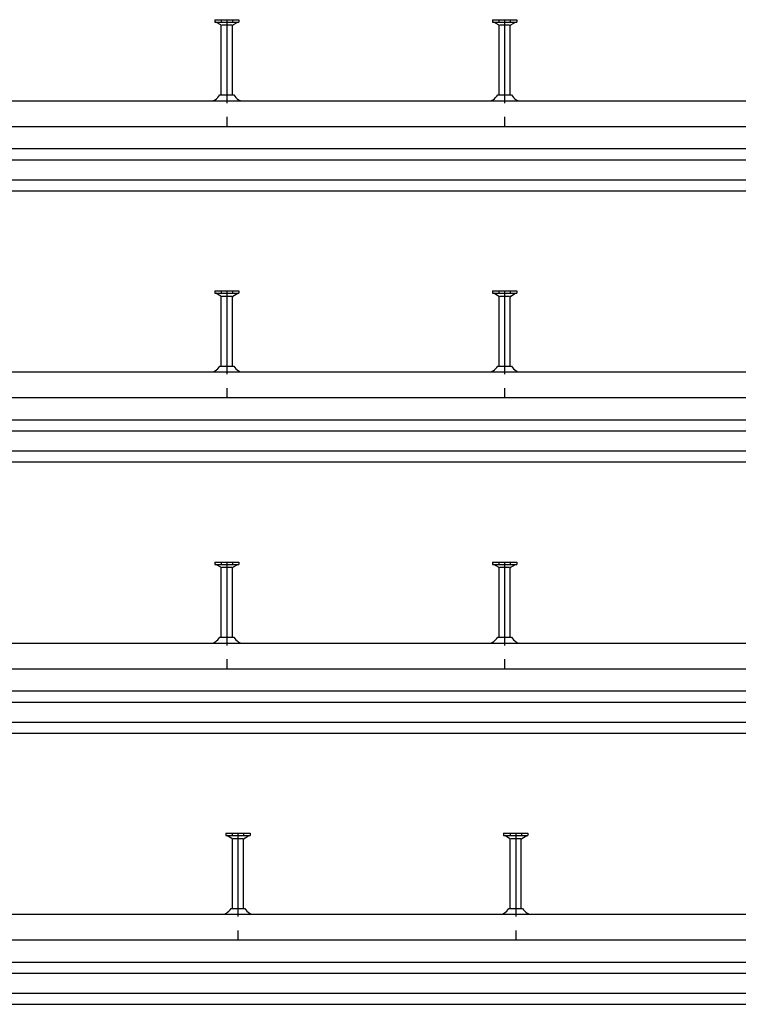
# Model space of a CAD drawing. Header units: millimetres. Extents: x -218 to 5910, y -4299 to 2743.
# Tile 2 of 21: x 429 to 1076, y -4299 to -3413. Entities that reach past the tile are written whole.
import ezdxf

# ---------------------------------------------------------------- set-up
doc = ezdxf.new("R2010")
doc.units = ezdxf.units.MM
doc.header["$LTSCALE"] = 10
doc.linetypes.add('MITTE2', pattern=[1.125, 0.75, -0.125, 0.125, -0.125])
doc.layers.add('HALFEN', color=2, linetype='CONTINUOUS')

msp = doc.modelspace()

# ---------------------------------------------------------------- linework, layer by layer
at = {"layer": 'HALFEN'}
for p, q in [((604.34, -3412.75), (626.16, -3412.75)), ((604.34, -3412.75), (604.34, -3414.95)), ((604.34, -3414.95), (626.16, -3414.95)), ((609.75, -3417.46), (605.4, -3414.95)), ((610.16, -3412.75), (610.16, -3414.95)), ((610.25, -3480.5), (610.25, -3418.33)), ((619.76, -3417.75), (610.74, -3417.75)), ((620.25, -3480.5), (620.25, -3418.33)), ((620.34, -3412.75), (620.34, -3414.95)), ((620.75, -3417.46), (625.1, -3414.95)), ((626.16, -3412.75), (626.16, -3414.95)), ((854.34, -3412.75), (876.16, -3412.75)), ((854.34, -3412.75), (854.34, -3414.95)), ((854.34, -3414.95), (876.16, -3414.95)), ((859.75, -3417.46), (855.4, -3414.95)), ((860.16, -3412.75), (860.16, -3414.95)), ((860.25, -3480.5), (860.25, -3418.33)), ((869.76, -3417.75), (860.74, -3417.75)), ((870.25, -3480.5), (870.25, -3418.33)), ((870.34, -3412.75), (870.34, -3414.95)), ((870.75, -3417.46), (875.1, -3414.95)), ((876.16, -3412.75), (876.16, -3414.95)), ((609.04, -3480.5), (621.46, -3480.5)), ((859.04, -3480.5), (871.46, -3480.5)), ((-159.75, -3485.75), (5140.25, -3485.75)), ((-159.75, -3508.75), (5140.25, -3508.75)), ((-159.75, -3528.75), (5140.25, -3528.75)), ((-159.75, -3538.75), (5140.25, -3538.75)), ((-159.75, -3556.75), (5140.25, -3556.75)), ((-159.75, -3566.75), (5140.25, -3566.75)), ((604.34, -3656.75), (626.16, -3656.75)), ((604.34, -3656.75), (604.34, -3658.95)), ((604.34, -3658.95), (626.16, -3658.95)), ((609.75, -3661.46), (605.4, -3658.95)), ((610.16, -3656.75), (610.16, -3658.95)), ((620.34, -3656.75), (620.34, -3658.95)), ((620.75, -3661.46), (625.1, -3658.95)), ((626.16, -3656.75), (626.16, -3658.95)), ((854.34, -3656.75), (876.16, -3656.75)), ((854.34, -3656.75), (854.34, -3658.95)), ((854.34, -3658.95), (876.16, -3658.95)), ((859.75, -3661.46), (855.4, -3658.95)), ((860.16, -3656.75), (860.16, -3658.95)), ((870.34, -3656.75), (870.34, -3658.95)), ((870.75, -3661.46), (875.1, -3658.95)), ((876.16, -3656.75), (876.16, -3658.95)), ((610.25, -3724.5), (610.25, -3662.33)), ((619.76, -3661.75), (610.74, -3661.75)), ((620.25, -3724.5), (620.25, -3662.33)), ((860.25, -3724.5), (860.25, -3662.33)), ((869.76, -3661.75), (860.74, -3661.75)), ((870.25, -3724.5), (870.25, -3662.33)), ((-159.75, -3729.75), (5390.25, -3729.75)), ((609.04, -3724.5), (621.46, -3724.5)), ((859.04, -3724.5), (871.46, -3724.5)), ((-159.75, -3752.75), (5390.25, -3752.75)), ((-159.75, -3772.75), (5390.25, -3772.75)), ((-159.75, -3782.75), (5390.25, -3782.75)), ((-159.75, -3800.75), (5390.25, -3800.75)), ((-159.75, -3810.75), (5390.25, -3810.75)), ((604.34, -3900.75), (626.16, -3900.75)), ((604.34, -3900.75), (604.34, -3902.95)), ((604.34, -3902.95), (626.16, -3902.95)), ((609.75, -3905.46), (605.4, -3902.95)), ((610.16, -3900.75), (610.16, -3902.95)), ((610.25, -3968.5), (610.25, -3906.33)), ((619.76, -3905.75), (610.74, -3905.75)), ((620.25, -3968.5), (620.25, -3906.33)), ((620.34, -3900.75), (620.34, -3902.95)), ((620.75, -3905.46), (625.1, -3902.95)), ((626.16, -3900.75), (626.16, -3902.95)), ((854.34, -3900.75), (876.16, -3900.75)), ((854.34, -3900.75), (854.34, -3902.95)), ((854.34, -3902.95), (876.16, -3902.95)), ((859.75, -3905.46), (855.4, -3902.95)), ((860.16, -3900.75), (860.16, -3902.95)), ((860.25, -3968.5), (860.25, -3906.33)), ((869.76, -3905.75), (860.74, -3905.75)), ((870.25, -3968.5), (870.25, -3906.33)), ((870.34, -3900.75), (870.34, -3902.95)), ((870.75, -3905.46), (875.1, -3902.95)), ((876.16, -3900.75), (876.16, -3902.95)), ((609.04, -3968.5), (621.46, -3968.5)), ((859.04, -3968.5), (871.46, -3968.5)), ((-159.75, -3973.75), (5640.25, -3973.75)), ((-159.75, -3996.75), (5640.25, -3996.75)), ((-159.75, -4016.75), (5640.25, -4016.75)), ((-159.75, -4026.75), (5640.25, -4026.75)), ((-159.75, -4044.75), (5640.25, -4044.75)), ((-159.75, -4054.75), (5640.25, -4054.75)), ((614.34, -4144.75), (636.16, -4144.75)), ((614.34, -4144.75), (614.34, -4146.95)), ((620.16, -4144.75), (620.16, -4146.95)), ((630.34, -4144.75), (630.34, -4146.95)), ((636.16, -4144.75), (636.16, -4146.95)), ((864.34, -4144.75), (886.16, -4144.75)), ((864.34, -4144.75), (864.34, -4146.95)), ((870.16, -4144.75), (870.16, -4146.95)), ((880.34, -4144.75), (880.34, -4146.95)), ((886.16, -4144.75), (886.16, -4146.95)), ((614.34, -4146.95), (636.16, -4146.95)), ((619.75, -4149.46), (615.4, -4146.95)), ((620.25, -4212.5), (620.25, -4150.33)), ((629.76, -4149.75), (620.74, -4149.75)), ((630.25, -4212.5), (630.25, -4150.33)), ((630.75, -4149.46), (635.1, -4146.95)), ((864.34, -4146.95), (886.16, -4146.95)), ((869.75, -4149.46), (865.4, -4146.95)), ((870.25, -4212.5), (870.25, -4150.33)), ((879.76, -4149.75), (870.74, -4149.75)), ((880.25, -4212.5), (880.25, -4150.33)), ((880.75, -4149.46), (885.1, -4146.95)), ((619.04, -4212.5), (631.46, -4212.5)), ((869.04, -4212.5), (881.46, -4212.5)), ((-159.75, -4217.75), (5910.25, -4217.75)), ((-159.75, -4240.75), (5910.25, -4240.75)), ((-159.75, -4260.75), (5910.25, -4260.75)), ((-159.75, -4270.75), (5910.25, -4270.75)), ((-159.75, -4288.75), (5910.25, -4288.75)), ((-159.75, -4298.75), (5910.25, -4298.75))]:
    msp.add_line(p, q, dxfattribs=at)
at = {"layer": 'HALFEN', "color": 1, "linetype": 'MITTE2', "ltscale": 10}
for p, q in [((615.25, -3412.75), (615.25, -3508.75)), ((865.25, -3412.75), (865.25, -3508.75)), ((615.25, -3656.75), (615.25, -3752.75)), ((865.25, -3656.75), (865.25, -3752.75)), ((615.25, -3900.75), (615.25, -3996.75)), ((865.25, -3900.75), (865.25, -3996.75)), ((625.25, -4144.75), (625.25, -4240.75)), ((875.25, -4144.75), (875.25, -4240.75))]:
    msp.add_line(p, q, dxfattribs=at)
at = {"layer": 'HALFEN'}
for centre, radius, start, end in [((609.25, -3418.33), 1, 0, 60), ((621.25, -3418.33), 1, 120, 180), ((859.25, -3418.33), 1, 0, 60), ((871.25, -3418.33), 1, 120, 180), ((594.75, -3470.5), 17.45, 305.34441, 325.01853), ((635.75, -3470.5), 17.45, 214.98147, 234.65559), ((844.75, -3470.5), 17.45, 305.34441, 325.01853), ((885.75, -3470.5), 17.45, 214.98147, 234.65559), ((601.64, -3480.21), 5.54, 270, 305.34441), ((628.86, -3480.21), 5.54, 234.65559, 270), ((851.64, -3480.21), 5.54, 270, 305.34441), ((878.86, -3480.21), 5.54, 234.65559, 270), ((609.25, -3662.33), 1, 0, 60), ((621.25, -3662.33), 1, 120, 180), ((859.25, -3662.33), 1, 0, 60), ((871.25, -3662.33), 1, 120, 180), ((601.64, -3724.21), 5.54, 270, 305.34441), ((594.75, -3714.5), 17.45, 305.34441, 325.01853), ((635.75, -3714.5), 17.45, 214.98147, 234.65559), ((628.86, -3724.21), 5.54, 234.65559, 270), ((851.64, -3724.21), 5.54, 270, 305.34441), ((844.75, -3714.5), 17.45, 305.34441, 325.01853), ((885.75, -3714.5), 17.45, 214.98147, 234.65559), ((878.86, -3724.21), 5.54, 234.65559, 270), ((609.25, -3906.33), 1, 0, 60), ((621.25, -3906.33), 1, 120, 180), ((859.25, -3906.33), 1, 0, 60), ((871.25, -3906.33), 1, 120, 180), ((594.75, -3958.5), 17.45, 305.34441, 325.01853), ((635.75, -3958.5), 17.45, 214.98147, 234.65559), ((844.75, -3958.5), 17.45, 305.34441, 325.01853), ((885.75, -3958.5), 17.45, 214.98147, 234.65559), ((601.64, -3968.21), 5.54, 270, 305.34441), ((628.86, -3968.21), 5.54, 234.65559, 270), ((851.64, -3968.21), 5.54, 270, 305.34441), ((878.86, -3968.21), 5.54, 234.65559, 270), ((619.25, -4150.33), 1, 0, 60), ((631.25, -4150.33), 1, 120, 180), ((869.25, -4150.33), 1, 0, 60), ((881.25, -4150.33), 1, 120, 180), ((611.64, -4212.21), 5.54, 270, 305.34441), ((604.75, -4202.5), 17.45, 305.34441, 325.01853), ((645.75, -4202.5), 17.45, 214.98147, 234.65559), ((638.86, -4212.21), 5.54, 234.65559, 270), ((861.64, -4212.21), 5.54, 270, 305.34441), ((854.75, -4202.5), 17.45, 305.34441, 325.01853), ((895.75, -4202.5), 17.45, 214.98147, 234.65559), ((888.86, -4212.21), 5.54, 234.65559, 270)]:
    msp.add_arc(centre, radius, start, end, dxfattribs=at)

doc.saveas('drawing.dxf')
